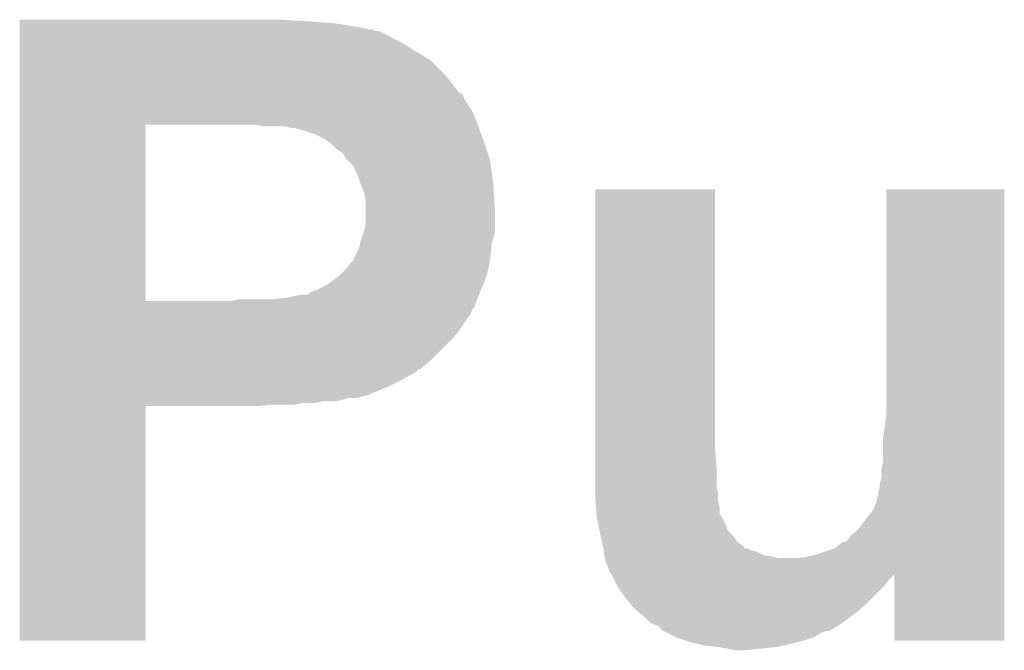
# Model space of a CAD drawing. Extents: x -1.3 to 24.2, y -3.9 to 39.3.
# Tile 33 of 38: x 16.5 to 18, y 23 to 24. Entities that reach past the tile are written whole.
import ezdxf

# ---------------------------------------------------------------- set-up
doc = ezdxf.new("R2010")
doc.units = 0
doc.layers.add('SOLIDSWITCH_7_CLICK_V100_GTO', color=14, linetype='CONTINUOUS')

msp = doc.modelspace()

# ---------------------------------------------------------------- linework, layer by layer
at = {"layer": 'SOLIDSWITCH_7_CLICK_V100_GTO'}
for points in [[(16.484622, 24.03602), (16.484624, 24.03856), (16.93672, 24.03602), (16.89608, 24.03856)], [(16.484622, 24.03348), (16.484622, 24.03602), (16.97482, 24.03348), (16.93672, 24.03602)], [(16.484622, 24.03094), (16.484622, 24.03348), (16.9926, 24.03094), (16.97482, 24.03348)], [(16.484622, 24.02586), (16.484622, 24.03094), (17.02308, 24.02586), (16.9926, 24.03094)], [(16.484622, 24.02332), (16.484622, 24.02586), (17.033242, 24.02332), (17.02308, 24.02586)], [(16.484622, 24.023318), (16.484622, 24.02332), (17.038324, 24.023318), (17.033242, 24.02332)], [(16.484622, 24.02078), (16.484622, 24.023318), (17.043404, 24.02078), (17.038324, 24.023318)], [(16.484622, 24.020778), (16.484622, 24.02078), (17.048484, 24.020778), (17.043404, 24.02078)], [(16.484622, 24.003), (16.484622, 24.020778), (17.084038, 24.003), (17.048484, 24.020778)], [(16.484622, 23.9903), (16.484622, 24.003), (17.10436, 23.9903), (17.084038, 24.003)], [(16.484622, 23.975058), (16.484622, 23.9903), (17.129762, 23.975058), (17.10436, 23.9903)], [(16.48462, 23.952198), (16.484622, 23.975058), (17.152622, 23.952198), (17.129762, 23.975058)], [(16.48462, 23.9268), (16.48462, 23.952198), (17.17294, 23.9268), (17.152622, 23.952198)], [(16.48462, 23.924258), (16.48462, 23.9268), (17.175484, 23.924258), (17.17294, 23.9268)], [(16.48462, 23.921712), (16.48462, 23.924258), (17.180558, 23.921712), (17.175484, 23.924258)], [(16.48462, 23.914096), (16.48462, 23.921712), (17.183102, 23.914096), (17.180558, 23.921712)], [(16.48462, 23.898858), (16.48462, 23.914096), (17.19326, 23.898858), (17.183102, 23.914096)], [(16.484618, 23.876), (16.48462, 23.8887), (17.20342, 23.876), (17.19834, 23.8887)], [(16.48462, 23.8887), (16.48462, 23.898858), (17.19834, 23.8887), (17.19326, 23.898858)], [(16.484612, 23.596622), (16.484618, 23.87344), (16.68272, 23.596622), (16.682722, 23.87344)], [(16.484618, 23.87346), (16.484618, 23.876), (17.204344, 23.87346), (17.20342, 23.876)], [(16.484618, 23.87344), (16.484618, 23.87346), (16.682722, 23.87344), (16.8275, 23.87346)], [(16.868142, 23.87092), (16.855442, 23.87346), (17.205268, 23.87092), (17.204344, 23.87346)], [(16.911322, 23.86838), (16.901162, 23.87092), (17.206192, 23.86838), (17.205268, 23.87092)], [(16.93418, 23.8633), (16.916404, 23.86838), (17.20804, 23.8633), (17.206192, 23.86838)], [(16.94942, 23.85822), (16.93418, 23.8633), (17.209886, 23.85822), (17.20804, 23.8633)], [(16.96466, 23.850598), (16.94942, 23.85822), (17.212658, 23.850598), (17.209886, 23.85822)], [(16.968044, 23.84806), (16.96466, 23.850598), (17.21358, 23.84806), (17.212658, 23.850598)], [(16.97482, 23.842978), (16.968044, 23.84806), (17.215274, 23.842978), (17.21358, 23.84806)], [(16.98244, 23.83536), (16.97482, 23.842978), (17.217814, 23.83536), (17.215274, 23.842978)], [(16.990062, 23.830278), (16.98244, 23.83536), (17.219508, 23.830278), (17.217814, 23.83536)], [(16.99514, 23.825194), (16.990062, 23.830278), (17.221202, 23.825194), (17.219508, 23.830278)], [(16.995146, 23.822654), (16.99514, 23.825194), (17.22205, 23.822654), (17.221202, 23.825194)], [(17.000222, 23.817578), (16.995146, 23.822654), (17.22374, 23.817578), (17.22205, 23.822654)], [(17.007842, 23.809956), (17.000222, 23.817578), (17.224758, 23.809956), (17.22374, 23.817578)], [(17.01546, 23.794718), (17.007842, 23.809956), (17.22679, 23.794718), (17.224758, 23.809956)], [(17.02054, 23.77948), (17.01546, 23.794718), (17.22882, 23.77948), (17.22679, 23.794718)], [(17.02562, 23.766778), (17.02054, 23.77948), (17.229614, 23.766778), (17.22882, 23.77948)], [(17.02816, 23.754078), (17.02562, 23.766778), (17.230408, 23.754078), (17.229614, 23.766778)], [(17.388844, 23.368), (17.388862, 23.771836), (17.5768, 23.368), (17.5768, 23.771836)], [(17.388862, 23.771836), (17.388864, 23.77186), (17.5768, 23.771836), (17.388864, 23.77186)], [(17.84604, 23.421342), (17.846062, 23.771836), (18.031448, 23.421342), (18.03146, 23.771836)], [(17.846062, 23.771836), (17.846064, 23.77186), (18.03146, 23.771836), (17.846064, 23.77186)], [(17.02816, 23.738842), (17.02816, 23.754078), (17.23136, 23.738842), (17.230408, 23.754078)], [(17.02816, 23.718518), (17.02816, 23.738842), (17.23136, 23.718518), (17.23136, 23.738842)], [(17.025618, 23.705818), (17.02816, 23.718518), (17.23136, 23.705818), (17.23136, 23.718518)], [(17.02054, 23.693118), (17.025616, 23.705816), (17.22773, 23.693118), (17.23136, 23.705816)], [(17.025616, 23.705816), (17.025618, 23.705818), (17.23136, 23.705816), (17.23136, 23.705818)], [(17.017998, 23.680418), (17.019522, 23.688038), (17.225516, 23.680418), (17.22628, 23.688038)], [(17.019522, 23.688038), (17.02054, 23.693118), (17.22628, 23.688038), (17.22773, 23.693118)], [(17.009108, 23.66264), (17.017998, 23.680418), (17.22374, 23.66264), (17.225516, 23.680418)], [(16.997678, 23.6474), (17.0053, 23.657558), (17.22069, 23.6474), (17.222722, 23.657558)], [(17.0053, 23.657558), (17.007838, 23.6601), (17.222722, 23.657558), (17.22323, 23.6601)], [(17.007838, 23.6601), (17.009108, 23.66264), (17.22323, 23.6601), (17.22374, 23.66264)], [(16.967198, 23.622), (16.987514, 23.637238), (17.21256, 23.622), (17.218658, 23.637238)], [(16.987514, 23.637238), (16.987518, 23.63724), (17.218658, 23.637238), (17.218658, 23.63724)], [(16.987518, 23.63724), (16.997678, 23.6474), (17.218658, 23.63724), (17.22069, 23.6474)], [(16.951958, 23.61438), (16.967198, 23.622), (17.209512, 23.61438), (17.21256, 23.622)], [(16.903698, 23.60168), (16.926558, 23.60676), (17.204432, 23.60168), (17.206464, 23.60676)], [(16.936716, 23.60676), (16.944336, 23.611838), (17.206464, 23.60676), (17.208496, 23.611838)], [(16.944336, 23.611838), (16.951958, 23.61438), (17.208496, 23.611838), (17.209512, 23.61438)], [(16.484612, 23.5966), (16.484612, 23.596622), (16.817338, 23.5966), (16.68272, 23.596622)], [(16.484612, 23.586442), (16.484612, 23.5966), (17.198336, 23.586442), (17.202398, 23.5966)], [(16.817338, 23.5966), (16.827498, 23.59914), (17.202398, 23.5966), (17.203416, 23.59914)], [(16.878302, 23.59914), (16.903698, 23.60168), (17.203416, 23.59914), (17.204432, 23.60168)], [(16.484612, 23.583896), (16.484612, 23.586442), (17.1958, 23.583896), (17.198336, 23.586442)], [(16.484612, 23.576278), (16.484612, 23.583896), (17.193258, 23.576278), (17.1958, 23.583896)], [(16.484612, 23.56612), (16.484612, 23.576278), (17.18564, 23.56612), (17.193258, 23.576278)], [(16.48461, 23.55088), (16.484612, 23.56612), (17.17548, 23.55088), (17.18564, 23.56612)], [(16.48461, 23.53818), (16.48461, 23.55088), (17.16532, 23.53818), (17.17548, 23.55088)], [(16.48461, 23.50516), (16.48461, 23.53818), (17.1323, 23.50516), (17.16532, 23.53818)], [(16.48461, 23.48992), (16.48461, 23.50516), (17.114516, 23.48992), (17.1323, 23.50516)], [(16.48461, 23.489914), (16.48461, 23.48992), (17.111974, 23.489914), (17.114516, 23.48992)], [(16.48461, 23.484838), (16.48461, 23.489914), (17.106896, 23.484838), (17.111974, 23.489914)], [(16.48461, 23.47976), (16.48461, 23.484838), (17.096742, 23.47976), (17.106896, 23.484838)], [(16.484608, 23.46452), (16.48461, 23.47214), (17.0688, 23.46452), (17.08404, 23.47214)], [(16.48461, 23.47214), (16.48461, 23.47976), (17.08404, 23.47214), (17.096742, 23.47976)], [(16.484608, 23.44928), (16.484608, 23.46452), (17.033238, 23.44928), (17.0688, 23.46452)], [(16.484608, 23.4442), (16.484608, 23.44928), (17.012918, 23.4442), (17.033238, 23.44928)], [(16.484608, 23.444198), (16.484608, 23.4442), (17.000218, 23.444198), (17.012918, 23.4442)], [(16.484608, 23.441662), (16.484608, 23.444198), (16.9926, 23.441662), (17.000218, 23.444198)], [(16.484608, 23.43912), (16.484608, 23.441662), (16.982438, 23.43912), (16.9926, 23.441662)], [(16.484608, 23.43658), (16.484608, 23.43912), (16.949418, 23.43658), (16.962118, 23.43912)], [(16.484608, 23.43404), (16.484608, 23.43658), (16.916398, 23.43404), (16.931638, 23.43658)], [(16.4846, 23.063224), (16.484608, 23.431476), (16.682696, 23.063224), (16.68272, 23.431476)], [(16.484608, 23.4315), (16.484608, 23.43404), (16.857978, 23.4315), (16.8783, 23.43404)], [(16.484608, 23.431476), (16.484608, 23.4315), (16.68272, 23.431476), (16.857978, 23.4315)], [(17.8435, 23.39848), (17.84604, 23.421342), (18.031446, 23.39848), (18.031448, 23.421342)], [(17.84096, 23.3807), (17.8435, 23.39848), (18.031446, 23.3807), (18.031446, 23.39848)], [(17.84096, 23.345142), (17.84096, 23.3807), (18.031444, 23.345142), (18.031446, 23.3807)], [(17.388842, 23.334982), (17.388844, 23.368), (17.57934, 23.334982), (17.5768, 23.368)], [(17.83842, 23.332442), (17.84096, 23.345142), (18.031444, 23.332442), (18.031444, 23.345142)], [(17.38884, 23.307038), (17.388842, 23.334982), (17.57934, 23.307038), (17.57934, 23.334982)], [(17.83842, 23.319742), (17.83842, 23.332442), (18.031444, 23.319742), (18.031444, 23.332442)], [(17.83588, 23.309582), (17.83842, 23.319742), (18.031444, 23.309582), (18.031444, 23.319742)], [(17.38884, 23.294338), (17.38884, 23.307038), (17.58188, 23.294338), (17.57934, 23.307038)], [(17.83334, 23.291804), (17.833342, 23.296882), (18.031442, 23.291804), (18.031442, 23.296882)], [(17.833342, 23.296882), (17.83588, 23.304504), (18.031442, 23.296882), (18.031444, 23.304504)], [(17.83588, 23.304504), (17.83588, 23.309582), (18.031444, 23.304504), (18.031444, 23.309582)], [(17.38884, 23.286718), (17.38884, 23.294338), (17.58188, 23.286718), (17.58188, 23.294338)], [(17.389264, 23.281638), (17.38884, 23.286718), (17.58188, 23.281638), (17.58188, 23.286718)], [(17.390112, 23.271478), (17.389264, 23.281638), (17.58442, 23.271478), (17.58188, 23.281638)], [(17.82572, 23.268942), (17.8308, 23.281644), (18.031442, 23.268942), (18.031442, 23.281644)], [(17.8308, 23.281644), (17.830802, 23.284182), (18.031442, 23.281644), (18.031442, 23.284182)], [(17.830802, 23.284182), (17.83334, 23.291804), (18.031442, 23.284182), (18.031442, 23.291804)], [(17.390958, 23.261314), (17.390112, 23.271478), (17.584426, 23.261314), (17.58442, 23.271478)], [(17.81556, 23.25624), (17.82572, 23.268942), (18.031442, 23.25624), (18.031442, 23.268942)], [(17.39117, 23.258776), (17.390958, 23.261314), (17.586962, 23.258776), (17.584426, 23.261314)], [(17.39138, 23.25624), (17.39117, 23.258776), (17.58823, 23.25624), (17.586962, 23.258776)], [(17.393922, 23.243538), (17.39138, 23.25624), (17.59458, 23.243538), (17.58823, 23.25624)], [(17.800322, 23.235922), (17.81556, 23.25624), (18.03144, 23.235922), (18.031442, 23.25624)], [(17.395444, 23.23592), (17.393922, 23.243538), (17.597124, 23.23592), (17.59458, 23.243538)], [(17.39646, 23.23084), (17.395444, 23.23592), (17.602202, 23.23084), (17.597124, 23.23592)], [(17.790162, 23.228302), (17.800322, 23.235922), (18.03144, 23.228302), (18.03144, 23.235922)], [(17.397026, 23.228298), (17.39646, 23.23084), (17.60474, 23.228298), (17.602202, 23.23084)], [(17.399284, 23.218138), (17.397026, 23.228298), (17.612362, 23.218138), (17.60474, 23.228298)], [(17.780004, 23.218142), (17.785078, 23.220684), (18.03144, 23.218142), (18.03144, 23.220684)], [(17.785078, 23.220684), (17.790162, 23.228302), (18.03144, 23.220684), (18.03144, 23.228302)], [(17.400978, 23.21051), (17.399284, 23.218138), (17.62252, 23.21051), (17.612362, 23.218138)], [(17.40154, 23.20798), (17.400978, 23.21051), (17.622544, 23.20798), (17.62252, 23.21051)], [(17.40154, 23.207978), (17.40154, 23.20798), (17.627604, 23.207978), (17.622544, 23.20798)], [(17.401904, 23.205438), (17.40154, 23.207978), (17.632682, 23.205438), (17.627604, 23.207978)], [(17.402266, 23.2029), (17.401904, 23.205438), (17.642842, 23.2029), (17.632682, 23.205438)], [(17.402992, 23.19782), (17.402266, 23.2029), (17.653002, 23.19782), (17.642842, 23.2029)], [(17.73428, 23.197822), (17.764762, 23.207982), (18.03144, 23.197822), (18.03144, 23.207982)], [(17.764762, 23.207982), (17.777464, 23.21814), (18.03144, 23.207982), (18.03144, 23.21814)], [(17.777464, 23.21814), (17.780004, 23.218142), (18.03144, 23.21814), (18.03144, 23.218142)], [(17.403718, 23.19274), (17.402992, 23.19782), (17.678402, 23.19274), (17.653002, 23.19782)], [(17.40408, 23.190204), (17.403718, 23.19274), (18.03144, 23.190204), (18.03144, 23.19274)], [(17.40916, 23.1775), (17.40408, 23.190204), (18.031438, 23.1775), (18.03144, 23.190204)], [(17.708882, 23.19274), (17.73428, 23.197822), (18.03144, 23.19274), (18.03144, 23.197822)], [(17.4117, 23.169884), (17.40916, 23.1775), (18.031438, 23.169884), (18.031438, 23.1775)], [(17.414238, 23.167338), (17.4117, 23.169884), (18.031438, 23.167338), (18.031438, 23.169884)], [(17.414258, 23.167302), (17.414238, 23.167338), (18.031438, 23.167302), (18.031438, 23.167338)], [(17.41805, 23.159718), (17.414258, 23.167302), (17.85112, 23.159718), (17.858698, 23.167302)], [(17.423132, 23.14956), (17.41805, 23.159718), (17.843498, 23.14956), (17.85112, 23.159718)], [(17.85874, 23.063224), (17.858698, 23.167302), (18.031436, 23.063224), (18.031438, 23.167302)], [(17.4244, 23.147022), (17.423132, 23.14956), (17.84096, 23.147022), (17.843498, 23.14956)], [(17.4371, 23.12924), (17.4244, 23.147022), (17.823178, 23.12924), (17.84096, 23.147022)], [(17.44345, 23.12162), (17.4371, 23.12924), (17.81556, 23.12162), (17.823178, 23.12924)], [(17.449798, 23.114002), (17.44345, 23.12162), (17.806672, 23.114002), (17.81556, 23.12162)], [(17.458946, 23.10638), (17.449798, 23.114002), (17.797782, 23.10638), (17.806672, 23.114002)], [(17.46504, 23.1013), (17.458946, 23.10638), (17.791008, 23.1013), (17.797782, 23.10638)], [(17.475202, 23.091144), (17.46504, 23.1013), (17.777464, 23.091144), (17.791008, 23.1013)], [(17.475212, 23.09114), (17.475202, 23.091144), (17.77746, 23.09114), (17.777464, 23.091144)], [(17.487896, 23.08606), (17.475212, 23.09114), (17.76933, 23.08606), (17.77746, 23.09114)], [(17.495522, 23.078442), (17.487896, 23.08606), (17.75714, 23.078442), (17.76933, 23.08606)], [(17.495526, 23.07844), (17.495522, 23.078442), (17.757138, 23.07844), (17.75714, 23.078442)], [(17.49553, 23.078438), (17.495526, 23.07844), (17.752058, 23.078438), (17.757138, 23.07844)], [(17.500606, 23.0759), (17.49553, 23.078438), (17.744438, 23.0759), (17.752058, 23.078438)], [(17.51584, 23.06828), (17.500606, 23.0759), (17.731742, 23.06828), (17.744438, 23.0759)], [(17.531076, 23.063202), (17.51584, 23.06828), (17.7165, 23.063202), (17.731742, 23.06828)], [(16.682696, 23.0632), (16.4846, 23.063224), (16.682696, 23.0632), (16.682696, 23.063224)], [(17.538702, 23.06066), (17.531076, 23.063202), (17.706336, 23.06066), (17.7165, 23.063202)], [(17.548862, 23.05812), (17.538702, 23.06066), (17.69618, 23.05812), (17.706336, 23.06066)], [(17.55902, 23.05558), (17.548862, 23.05812), (17.684748, 23.05558), (17.69618, 23.05812)], [(17.581882, 23.05304), (17.55902, 23.05558), (17.673318, 23.05304), (17.684748, 23.05558)], [(17.59712, 23.0505), (17.581882, 23.05304), (17.64792, 23.0505), (17.673318, 23.05304)], [(17.609818, 23.04796), (17.59712, 23.0505), (17.622522, 23.04796), (17.64792, 23.0505)], [(18.031436, 23.0632), (17.85874, 23.063224), (18.031436, 23.0632), (18.031436, 23.063224)]]:
    msp.add_solid(points, dxfattribs=at)

doc.saveas('drawing.dxf')
